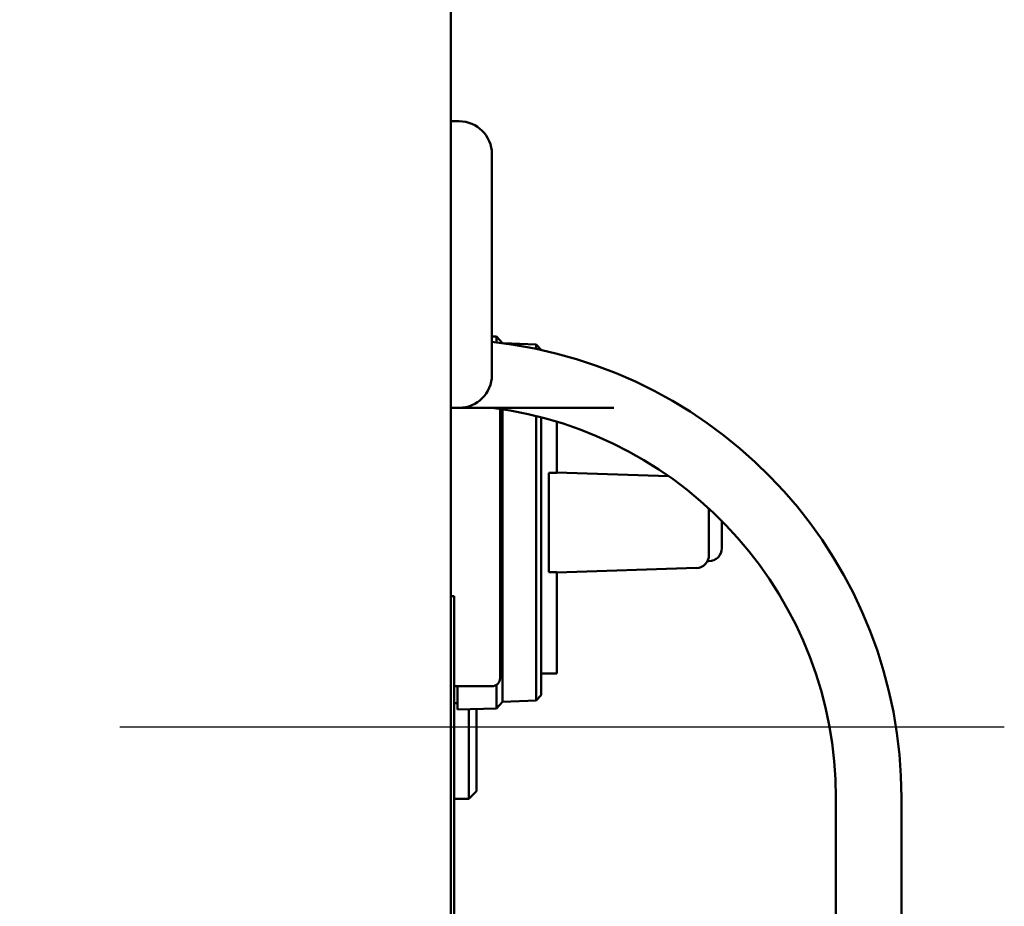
# Model space of a CAD drawing. Header units: inches. Extents: x 1 to 203, y 4 to 128.
# Tile 11 of 127: x 54.73 to 57.73, y 21.68 to 24.39. Entities that reach past the tile are written whole.
import ezdxf

# ---------------------------------------------------------------- set-up
doc = ezdxf.new("R2010")
doc.units = ezdxf.units.IN
doc.header["$LTSCALE"] = 6
doc.header["$MEASUREMENT"] = 0
doc.linetypes.add('CHAIN', pattern=[0.7087, 0.4724, -0.0591, 0.1181, -0.0591])
doc.layers.add('Centerline (ANSI)', color=7, linetype='Continuous', lineweight=25)
doc.layers.add('Visible (ANSI)', color=7, linetype='Continuous', lineweight=50)

msp = doc.modelspace()

# ---------------------------------------------------------------- linework, layer by layer
at = {"layer": 'Centerline (ANSI)', "linetype": 'CHAIN', "ltscale": 0.952448}
msp.add_line((57.7305, 22.2313), (30.2522, 22.2313), dxfattribs=at)
at = {"layer": 'Visible (ANSI)'}
for p, q in [((56.0416, 17.0853), (56.0416, 27.3773)), ((56.0666, 24.0813), (56.0416, 24.0813)), ((56.1666, 23.9813), (56.1666, 23.3063)), ((56.1802, 23.4237), (56.1666, 23.4241)), ((56.1802, 23.4061), (56.1802, 23.4237)), ((56.1991, 23.4037), (56.1802, 23.4237)), ((56.3015, 23.4001), (56.2014, 23.4034)), ((56.3015, 23.3864), (56.3015, 23.4001)), ((56.3172, 23.3833), (56.3015, 23.4001)), ((56.3172, 23.383), (56.3172, 23.3833)), ((56.0666, 23.2063), (56.0416, 23.2063)), ((56.5386, 23.2063), (56.0666, 23.2063)), ((56.1916, 23.2029), (56.1916, 22.3813)), ((56.1991, 22.3088), (56.1991, 23.2017)), ((56.3015, 22.3124), (56.3015, 23.1814)), ((56.3172, 22.3293), (56.3172, 23.1774)), ((56.3645, 23.1642), (56.3645, 23.0075)), ((56.3408, 23.0083), (56.3408, 22.7042)), ((56.7058, 22.998), (56.3645, 23.0091)), ((56.829, 22.7566), (56.829, 22.8989)), ((56.8684, 22.861), (56.8684, 22.7775)), ((56.3645, 22.7035), (56.7909, 22.7173)), ((56.8244, 22.7382), (56.829, 22.7382)), ((56.3645, 22.7051), (56.3645, 22.3956)), ((56.0416, 22.6313), (56.0516, 22.6313)), ((56.0516, 22.6313), (56.0516, 20.6345)), ((56.3645, 22.3956), (56.3172, 22.3956)), ((56.1802, 22.2888), (56.1802, 22.3603)), ((56.1666, 22.3563), (56.0516, 22.3563)), ((56.0613, 22.2854), (56.0613, 22.3563)), ((56.3172, 22.3293), (56.3015, 22.3124)), ((56.0516, 22.3051), (56.0613, 22.3051)), ((56.1991, 22.3088), (56.1802, 22.2888)), ((56.3015, 22.3124), (56.1991, 22.309)), ((56.1802, 22.2888), (56.0613, 22.2854)), ((56.0963, 22.2864), (56.0963, 22.0125)), ((56.1197, 22.036), (56.1197, 22.2871)), ((56.1197, 22.036), (56.0963, 22.0125)), ((56.0516, 22.0125), (56.0963, 22.0125)), ((57.2166, 20.3969), (57.2166, 22.0157)), ((57.4166, 22.0157), (57.4166, 20.3969))]:
    msp.add_line(p, q, dxfattribs=at)
for centre, radius, start, end in [((56.0666, 23.9813), 0.1, 0, 90), ((56.0166, 22.0157), 1.4, 0, 83.8494), ((56.0666, 23.3063), 0.1, 270, 0), ((56.0166, 22.0157), 1.2, 0, 82.8192), ((56.829, 22.7775), 0.0394, 270, 0), ((56.7897, 22.7566), 0.0394, 271.8476, 0), ((56.1666, 22.3813), 0.025, 270, 0)]:
    msp.add_arc(centre, radius, start, end, dxfattribs=at)
for points, knots in [([(56.3408, 23.0083), (56.3448, 23.0082), (56.3487, 23.008), (56.3566, 23.0078), (56.3605, 23.0076), (56.3645, 23.0075)], [-0.06003988, -0.06003988, -0.06003988, -0.06003988, -0.03002091, -0.03002091, -0.000001, -0.000001, -0.000001, -0.000001]), ([(56.3645, 22.7051), (56.3605, 22.7049), (56.3566, 22.7048), (56.3487, 22.7045), (56.3448, 22.7044), (56.3408, 22.7042)], [-0.060045, -0.060045, -0.060045, -0.060045, -0.03002266, -0.03002266, -0.0000012, -0.0000012, -0.0000012, -0.0000012])]:
    msp.add_open_spline(points, degree=3, knots=knots, dxfattribs=at)

doc.saveas('drawing.dxf')
